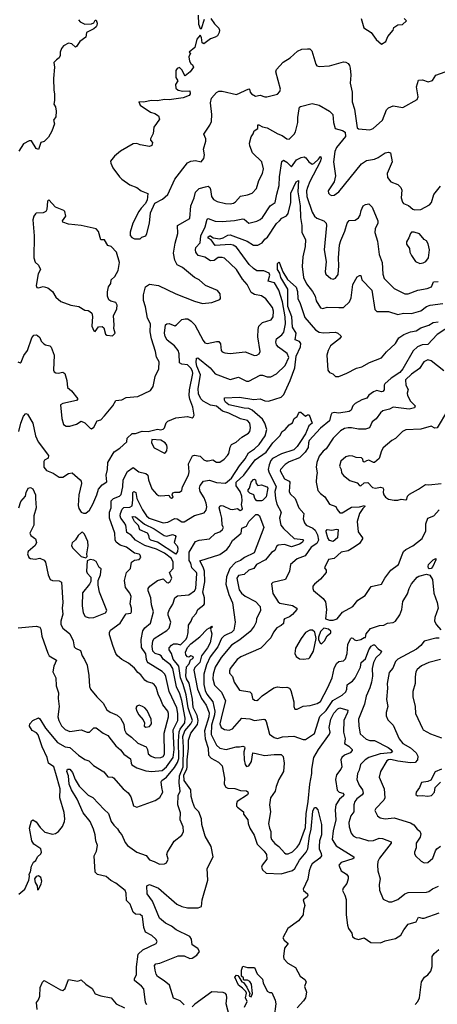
# Model space of a CAD drawing. Extents: x 1552294 to 1694791, y 811929 to 917222.
# Tile 141 of 256: x 1627452 to 1631068, y 829340 to 837855. Entities that reach past the tile are written whole.
import ezdxf

# ---------------------------------------------------------------- set-up
doc = ezdxf.new("R2010")
doc.units = 0

msp = doc.modelspace()

# ---------------------------------------------------------------- linework, layer by layer
at = {"layer": '0CON10XD'}
for points in [[(1627962, 837855), (1627976, 837835), (1628015, 837816.7), (1628075, 837820), (1628095, 837827.5), (1628105, 837850), (1628115, 837850), (1628123.3, 837825), (1628121.2, 837805), (1628115, 837792.5), (1628092.5, 837775), (1628030, 837745), (1628026, 837705), (1627972.5, 837665), (1627945, 837624), (1627935, 837618.8), (1627903.3, 837645), (1627875, 837652), (1627831.7, 837628.3), (1627813, 837607), (1627802.5, 837575), (1627802.5, 837545), (1627792.5, 837525), (1627772, 837508), (1627746.7, 837485), (1627753.8, 837445), (1627743.3, 837345), (1627746.7, 837245), (1627753.3, 837215), (1627753.3, 837155), (1627746.7, 837125), (1627761.7, 837101.7), (1627768.8, 837065), (1627763.8, 837015), (1627744, 836985), (1627753.8, 836955), (1627729.5, 836890.5), (1627700.7, 836839.3), (1627665, 836802.5), (1627635, 836792.5), (1627615, 836732.5), (1627595, 836742.5), (1627555, 836807.5), (1627535, 836807.5), (1627485, 836780), (1627445, 836717.5)], [(1629106.3, 837866.3), (1629138.3, 837818.3), (1629175, 837782.5), (1629181.2, 837765), (1629179.2, 837745), (1629165, 837716.7), (1629145, 837703.3), (1629105, 837690), (1629045, 837646.7), (1629032.5, 837655), (1629025, 837700), (1629015, 837720), (1628985, 837687.5), (1628968, 837615), (1628920, 837575), (1628930, 837565), (1628917, 837533), (1628922, 837495), (1628932.5, 837475), (1628947.5, 837465), (1628956.2, 837445), (1628927.5, 837405), (1628885, 837370), (1628875, 837380), (1628858.8, 837418.8), (1628835, 837442.5), (1628815, 837432), (1628804.1, 837415.9), (1628803.5, 837355), (1628822, 837325), (1628802.2, 837295), (1628805, 837263.8), (1628825, 837244.2), (1628865, 837237.1), (1628925, 837240), (1628928, 837215), (1628919.7, 837200.3), (1628868.6, 837178.6), (1628745, 837161.6), (1628705, 837163.4), (1628645, 837153.1), (1628592.8, 837157.2), (1628525, 837140.6), (1628483.3, 837145), (1628495, 837116.7), (1628585, 837055.6), (1628622.7, 837042.7), (1628655, 837022.5), (1628663.3, 836995), (1628635, 836956.7), (1628614.5, 836925.5), (1628608.3, 836871.7), (1628584, 836825), (1628583.8, 836813.8), (1628603, 836793), (1628595, 836767.5), (1628575, 836757.5), (1628495, 836771.9), (1628465, 836785.6), (1628435, 836782.2), (1628325, 836718), (1628273.8, 836675), (1628239.3, 836630.7), (1628240, 836615), (1628258.1, 836575), (1628314.7, 836494.7), (1628335, 836475.7), (1628405, 836428.1), (1628465, 836403.3), (1628503.8, 836373.8), (1628561.7, 836351.7), (1628556.7, 836295), (1628538.3, 836261.7), (1628502.5, 836225), (1628483.3, 836195), (1628431.2, 836095), (1628407, 836017), (1628408.3, 835988.3), (1628421.7, 835971.7), (1628445, 835960), (1628495, 835960)], [(1628996.2, 837895), (1629001.4, 837815), (1629015, 837780), (1629025, 837780), (1629051.2, 837858.8)], [(1630408.8, 837865), (1630432.5, 837785), (1630493.9, 837743.9), (1630537.5, 837685), (1630585, 837643.3)], [(1630585, 837643.3), (1630622.5, 837665), (1630639.3, 837710.7), (1630685, 837763.3), (1630692, 837788), (1630725, 837810), (1630765.9, 837814.1), (1630800, 837845), (1630780, 837865)], [(1628495, 835960), (1628510, 835975), (1628543, 835987), (1628553.3, 836005), (1628575.8, 836095), (1628583.3, 836185), (1628620.7, 836269.3), (1628688, 836302), (1628735, 836344.2), (1628795, 836475.8), (1628903.5, 836616.5), (1628935, 836631.4), (1628975, 836638.6), (1629023.3, 836626.7), (1629046.1, 836653.9), (1629052, 836685), (1629042.9, 836735), (1629063.8, 836805), (1629063.3, 836825), (1629047.5, 836865), (1629098.4, 836941.6), (1629112.9, 836975), (1629116.7, 837035), (1629104.3, 837135), (1629114, 837175), (1629155, 837226.2), (1629175, 837238.1), (1629205, 837238.1), (1629327.7, 837207.7), (1629435, 837257.1), (1629442.5, 837255), (1629447.9, 837227.9), (1629457.5, 837215), (1629494.7, 837194.7), (1629535, 837202.5), (1629575, 837188), (1629592.3, 837187.7), (1629685, 837211.2), (1629705, 837233.3), (1629710, 837255), (1629670, 837405), (1629674.3, 837425), (1629732, 837488), (1629795, 837524.3), (1629858.4, 837581.6), (1629895, 837600), (1629945, 837603.3), (1629965, 837602.5), (1629982.5, 837585), (1630015, 837471.2), (1630025, 837454.7), (1630045, 837450.5), (1630135, 837456.8), (1630255, 837490), (1630275, 837487.7), (1630295.2, 837475.2), (1630307.8, 837457.8), (1630313.9, 837435), (1630318.3, 837375), (1630314, 837305), (1630329.5, 837229.5), (1630331.1, 837145), (1630349.8, 837079.8), (1630375, 836920), (1630385, 836911.4), (1630483.3, 836903.3), (1630512, 836915), (1630591.9, 836985), (1630627.5, 837075), (1630645, 837093.8), (1630685, 837108.8), (1630770, 837095), (1630894.2, 837165), (1630901.7, 837188.3), (1630886.7, 837275), (1630905, 837332.5), (1630940, 837335), (1630987.7, 837317.7), (1631025, 837327.8), (1631055, 837374.3), (1631135.7, 837404.3)], [(1627435, 834896.7), (1627455, 834886.7), (1627465, 834893.3), (1627488, 834952), (1627518.9, 834995), (1627556.2, 835105), (1627575, 835126.7), (1627595, 835128.8), (1627605, 835123.8), (1627625, 835106.2), (1627639.2, 835075), (1627661.7, 835051.7), (1627675, 835042.5), (1627713.9, 835033.9), (1627723.9, 835023.9), (1627749.5, 834955), (1627744.4, 834825), (1627749.5, 834809.5), (1627765, 834800), (1627785, 834798), (1627825, 834806.7), (1627842.5, 834795), (1627860, 834735), (1627866.2, 834675), (1627900.8, 834645), (1627955.8, 834575), (1627945, 834562.5), (1627825, 834535.6), (1627806.7, 834525), (1627816.7, 834405), (1627832.5, 834355), (1627855, 834340), (1627885, 834341.2), (1627943.6, 834356.4), (1627985, 834382.5), (1628015, 834370), (1628062.3, 834322.3), (1628075, 834316.7), (1628095, 834330), (1628124.1, 834385.9), (1628155.8, 834394.2), (1628185, 834428), (1628258.1, 834515), (1628285, 834560.8), (1628335, 834567.5), (1628372.7, 834587.3), (1628475, 834597.5), (1628585, 834648), (1628608.3, 834681.7), (1628625, 834770), (1628656.2, 834835), (1628658.6, 834895), (1628635, 834937.5), (1628628.1, 834985), (1628592.3, 835095), (1628582, 835155), (1628584.6, 835225), (1628559.6, 835275), (1628541.1, 835371.1), (1628523.6, 835426.4), (1628522.5, 835475), (1628542, 835545), (1628575, 835569.1), (1628655, 835555.2), (1628805, 835483.3), (1628965, 835419.5), (1629035, 835401.9), (1629115, 835410), (1629185, 835434), (1629190, 835445), (1629188, 835485), (1629164.4, 835514.4), (1629060, 835555), (1629006.7, 835605), (1628965, 835626.2), (1628860.9, 835710.9), (1628814.5, 835734.5), (1628794.4, 835774.4), (1628784.4, 835835), (1628797.2, 835922.8), (1628821.9, 836005), (1628817.5, 836075), (1628924.2, 836135), (1628932.4, 836245), (1628963.9, 836315), (1628975, 836364), (1629006.2, 836395), (1629061.7, 836408.3), (1629085, 836414.2), (1629096.9, 836405), (1629105, 836387.5), (1629112.1, 836325), (1629129.8, 836299.8), (1629162.1, 836282.1), (1629234.7, 836264.7), (1629275, 836261.8), (1629302.8, 836267.2), (1629320.7, 836279.3), (1629365, 836330), (1629425, 836339.5), (1629465, 836355.8), (1629503.1, 836395), (1629523.1, 836465), (1629554.3, 836525), (1629562.5, 836565), (1629547.5, 836625), (1629466.9, 836705), (1629444.7, 836764.7), (1629442.7, 836787.3), (1629455, 836842.5), (1629472.7, 836867.3), (1629481.2, 836895), (1629512.5, 836915), (1629513.3, 836945), (1629523.3, 836946.7), (1629555, 836928), (1629595, 836920), (1629686.6, 836866.6), (1629725, 836852.5), (1629765, 836825.7), (1629785, 836822), (1629828.8, 836865), (1629840, 836885), (1629859.3, 836965), (1629861, 837009), (1629870.3, 837085), (1629875, 837099.2), (1629884.5, 837105.5), (1629985, 837130), (1630045, 837115.4), (1630135, 837062.5), (1630164, 837035), (1630170, 836965), (1630182.5, 836915), (1630247.9, 836897.9), (1630271.1, 836881.1), (1630272.2, 836845), (1630195, 836749.4), (1630179.2, 836715), (1630169.1, 836625), (1630186.9, 836505), (1630173.3, 836453.3), (1630122, 836375), (1630126, 836355), (1630139.5, 836339.5), (1630155, 836334), (1630175, 836337.5), (1630215.8, 836365), (1630412.3, 836607.7), (1630455, 836636), (1630525, 836650), (1630555, 836662), (1630615, 836702.5), (1630645, 836710), (1630661.2, 836705), (1630677.5, 836625), (1630634.7, 836525.3), (1630635, 836490), (1630665, 836454.2), (1630725, 836428.8), (1630751.2, 836405), (1630761.7, 836381.7), (1630756, 836315), (1630765, 836277.5), (1630774.4, 836264.4), (1630817.1, 836247.1), (1630855, 836216.7), (1630871.7, 836211.7), (1630925.8, 836214.2), (1630998.8, 836255), (1631016, 836275), (1631037.9, 836342.1), (1631094.1, 836415.9)], [(1627445, 834293.8), (1627462.8, 834367.2), (1627485.6, 834425), (1627505, 834450), (1627518.8, 834445), (1627565.6, 834365), (1627589.3, 834255), (1627611.2, 834205), (1627701.8, 834085), (1627697.1, 834062.9), (1627666.7, 834045), (1627662, 834035), (1627662, 833985), (1627685, 833956), (1627742.7, 833932.7), (1627795, 833897.5), (1627825, 833897.5), (1627875, 833932), (1627905, 833936.2), (1627976, 833875), (1627984, 833865), (1627985.8, 833845), (1627963.1, 833745), (1627957.5, 833655), (1627965, 833627.5), (1627985, 833596.7), (1628005, 833587.5), (1628025, 833587.5), (1628055, 833613.3), (1628084, 833665), (1628120, 833745), (1628134.2, 833795), (1628165, 833831.2), (1628205, 833857.5), (1628199.4, 833915), (1628211.1, 833965), (1628213.8, 834025), (1628270.9, 834119.1), (1628319.9, 834150.1), (1628378.8, 834205), (1628383.8, 834235), (1628424.4, 834275.6), (1628455, 834275.6), (1628512.7, 834297.3), (1628565, 834292.9), (1628644, 834314), (1628675, 834306.9), (1628695, 834313.1), (1628705.7, 834325), (1628720.3, 834369.7), (1628735, 834382), (1628805, 834413.1), (1628905, 834422.2), (1628945, 834413.3), (1628955, 834417.5), (1628962, 834435), (1628949.6, 834505), (1628924.1, 834574.1), (1628919.6, 834605), (1628921.7, 834655), (1628949.8, 834795), (1628948.9, 834815), (1628935, 834842.7), (1628905, 834870), (1628855, 834876.7), (1628835, 834886.2), (1628831.3, 834965), (1628823.3, 834993.3), (1628791.8, 835035), (1628729.5, 835085), (1628712.2, 835115), (1628706.2, 835145), (1628714.8, 835215), (1628725, 835226.2), (1628745, 835228.5), (1628795, 835208.5), (1628810, 835215), (1628855, 835262.5), (1628885, 835269.5), (1628907.5, 835267.5), (1628937.8, 835247.8), (1628967.1, 835215), (1629039.5, 835079.5), (1629055, 835060), (1629074.4, 835054.4), (1629155, 835073.5), (1629175, 835071.4), (1629191.7, 835051.7), (1629196.2, 834995), (1629205, 834984), (1629227.5, 834975), (1629275, 834969.5), (1629405, 834982.2), (1629485, 834951.4), (1629505, 834954.3), (1629523.8, 834965), (1629532.5, 834985), (1629513.9, 835113.9), (1629515.3, 835174.7), (1629523.6, 835205), (1629552.9, 835237.1), (1629630.2, 835259.8), (1629645.4, 835284.6), (1629648.2, 835335), (1629642.1, 835365), (1629582, 835442), (1629545, 835467.5), (1629485, 835477.9), (1629454.6, 835494.6), (1629421.4, 835565), (1629380.7, 835610.7), (1629329.1, 835695), (1629225, 835791.4), (1629205, 835799.5), (1629171.7, 835798.3), (1629135, 835772.1), (1629105, 835768.9), (1629055, 835801.6), (1628997.1, 835817.1), (1628978.2, 835845), (1628973.3, 835865), (1628977.1, 835885), (1629015.2, 835924.7), (1629019.8, 835985), (1629058.4, 836065), (1629075, 836128.8), (1629085, 836135.6), (1629145, 836112.5), (1629205, 836108.8), (1629311.8, 836118.2), (1629382.7, 836132.7), (1629395, 836129.4), (1629435, 836094.3), (1629505, 836112.5), (1629535, 836127.3), (1629552.9, 836145), (1629619.4, 836245), (1629664.5, 836275.5), (1629676.8, 836345), (1629699.6, 836420.4), (1629700.3, 836495), (1629722.3, 836627.7), (1629735, 836640), (1629765, 836622.3), (1629805, 836581.4), (1629848, 836642), (1629887.5, 836662.5), (1629915, 836667.7), (1629930.3, 836660.3), (1629955, 836626.5), (1629985, 836605.3), (1629998.8, 836611.2), (1630040.3, 836649.7), (1630055, 836672.5), (1630058.3, 836668.3), (1630061.2, 836655), (1630053.1, 836625), (1629962.8, 836455), (1629942.8, 836405), (1629934.2, 836375), (1629937.7, 836325), (1629985, 836191.4), (1630004.7, 836154.7), (1630025, 836138.5), (1630086, 836116), (1630104.6, 836094.6), (1630107.3, 836075), (1630088.9, 835865), (1630104.3, 835764.3), (1630097.5, 835675), (1630102.5, 835655), (1630145, 835616), (1630165, 835612.5), (1630185, 835619.2), (1630208.9, 835651.1), (1630215.6, 835725.6), (1630211.5, 835795), (1630222, 835908), (1630231.1, 835945), (1630267.1, 836025), (1630285.7, 836094.3), (1630305, 836118.8), (1630355, 836122.5), (1630385, 836142), (1630398.6, 836165), (1630407.5, 836205), (1630426, 836245), (1630445, 836258.1), (1630475, 836261.2), (1630502.5, 836235), (1630552.5, 836115), (1630552.2, 836095), (1630530.9, 836045), (1630526.9, 836015), (1630549.8, 835939.8), (1630564.6, 835825), (1630589.2, 835755), (1630595.8, 835655), (1630606.8, 835616.8), (1630695, 835530.8), (1630785.5, 835484.5), (1630816.6, 835483.4), (1630900, 835515), (1630979.6, 835530.4)], [(1627444, 833635), (1627461.9, 833688.1), (1627502.5, 833735), (1627507.5, 833765), (1627525, 833802.5), (1627545, 833810), (1627565, 833797.5), (1627590, 833745), (1627589.2, 833715), (1627595.8, 833635), (1627574.6, 833565), (1627573.2, 833485), (1627540.9, 833415), (1627547.5, 833395), (1627588.8, 833365), (1627596.9, 833335), (1627585, 833307.5), (1627526.7, 833255), (1627520, 833235), (1627530, 833205), (1627544.2, 833194.2), (1627585, 833190.6), (1627625, 833198.5), (1627665, 833180), (1627675.4, 833165), (1627697.2, 833055), (1627714.7, 833014.7), (1627735, 833006.2), (1627795, 833001.1), (1627815, 832990), (1627826.4, 832816.3), (1627820.4, 832765), (1627825.2, 832715.2), (1627808.5, 832655), (1627809.5, 832625), (1627825, 832592.9), (1627885.6, 832545), (1627916.2, 832485), (1627925, 832432.9), (1627935, 832420.5), (1627978.9, 832398.9), (1627992.5, 832352.5), (1628012.7, 832322.7), (1628035, 832272.5), (1628051.2, 832185), (1628057.6, 832087.6), (1628066.2, 832066.2), (1628119.3, 831999.3), (1628174.6, 831945), (1628207.7, 831887.7), (1628235, 831865.4), (1628295, 831840.9), (1628323.6, 831815), (1628352.3, 831762.2), (1628360.3, 831715), (1628373.3, 831685), (1628421, 831651), (1628475, 831598.5), (1628545.7, 831565.7), (1628557.1, 831545), (1628564.6, 831505), (1628589.2, 831485), (1628625, 831472.5), (1628675, 831475.6), (1628695, 831483.5), (1628705, 831502.5), (1628704.2, 831685), (1628738.9, 831825), (1628741.2, 831855), (1628735, 831876.7), (1628691, 831931), (1628673.9, 831973.9), (1628652, 832022), (1628633.8, 832083.8), (1628616.3, 832106.3), (1628598.2, 832118.2), (1628555, 832128.8), (1628535, 832142.9), (1628500.4, 832190.4), (1628475, 832208.5), (1628445, 832247.5), (1628395, 832289.7), (1628335, 832322.8), (1628300, 832355), (1628285.5, 832375), (1628261.2, 832435), (1628228.1, 832535), (1628228.9, 832555), (1628238.9, 832575), (1628321.9, 832635), (1628365, 832706.7), (1628375, 832716.2), (1628415, 832724), (1628421.2, 832735), (1628420, 832765), (1628407.5, 832805), (1628416.6, 832866.6), (1628405.5, 832895), (1628367.8, 832945), (1628358.6, 833005), (1628375.6, 833075), (1628411.7, 833108.3), (1628420, 833165), (1628445, 833182.2), (1628485, 833187.9), (1628500, 833205), (1628495, 833224.3), (1628485, 833234.5), (1628445, 833242.1), (1628377.5, 833295), (1628322, 833312), (1628286.9, 833336.9), (1628277.6, 833357.6), (1628274.6, 833415), (1628228.4, 833545), (1628228.9, 833595), (1628245.3, 833635), (1628244, 833695), (1628265, 833713.2), (1628315.2, 833734.8), (1628329.6, 833750.4), (1628345.8, 833815), (1628348.9, 833875), (1628385, 833948.8), (1628435, 833981.2), (1628484.5, 833944.5), (1628545, 833931.6), (1628560.4, 833915), (1628565.8, 833875.8), (1628595, 833798), (1628635, 833752.5), (1628655, 833739.6), (1628675, 833737.5), (1628743.3, 833743.3), (1628755, 833722.5), (1628765, 833717.5), (1628780, 833725), (1628772.5, 833745), (1628776.7, 833763.3), (1628795, 833770), (1628835, 833768), (1628855, 833783.3), (1628862.5, 833815), (1628914.4, 833915), (1628919.1, 833945), (1628913.8, 834015), (1628947.6, 834082.4), (1628965, 834088), (1629015, 834079.1), (1629045, 834049.2), (1629065, 834039.7), (1629085, 834038.9), (1629125, 834050), (1629155, 834029.6), (1629185, 834030), (1629221.4, 834055), (1629250.6, 834085), (1629262.5, 834105), (1629273, 834157), (1629285, 834180.8), (1629325, 834202.2), (1629375, 834243.5), (1629432, 834278), (1629444.5, 834295), (1629450, 834325), (1629443.3, 834365), (1629425, 834389.4), (1629365, 834403.8), (1629261.7, 834451.7), (1629209, 834469), (1629155, 834513.3), (1629105, 834521.9), (1629041.8, 834555), (1629019.6, 834575), (1629000.6, 834620.6), (1628995.7, 834665), (1629016.7, 834785), (1628985, 834858), (1628979.9, 834889.9), (1628983, 834927), (1628995, 834931.2), (1629101.1, 834845), (1629145, 834792.1), (1629275, 834743.3), (1629345, 834763.6), (1629415, 834730), (1629435, 834730), (1629535, 834780), (1629555, 834781.8), (1629595, 834767.5), (1629625, 834765.6), (1629675, 834793.3), (1629751.5, 834865), (1629781.8, 834935), (1629768.9, 834968.9), (1629692.2, 835022.2), (1629674.3, 835044.3), (1629668.5, 835065), (1629674.7, 835095.3), (1629720.1, 835129.9), (1629737.9, 835152.1), (1629754.1, 835225), (1629750.8, 835285), (1629726.2, 835416.2), (1629695, 835515.5), (1629658.8, 835578.8), (1629602.5, 835595), (1629616.9, 835645), (1629611.7, 835661.7), (1629565, 835681.8), (1629505, 835684.5), (1629475, 835703.3), (1629438.3, 835738.3), (1629328.9, 835888.9), (1629301.5, 835905), (1629275, 835910), (1629145, 835902.4), (1629110.3, 835950.3), (1629082.5, 835965), (1629085, 835977.5), (1629096.9, 835986.9), (1629105, 835986.5), (1629127.4, 835967.4), (1629185, 835960), (1629215, 835968.9), (1629255, 835991.7), (1629275, 835993.8), (1629421, 835941), (1629475, 835905.3), (1629515, 835904.7), (1629551.5, 835925), (1629574.3, 835955.7), (1629596.7, 835973.3), (1629675, 836092), (1629702, 836115), (1629722.8, 836137.2), (1629760.9, 836159.1), (1629775, 836179.2), (1629798.6, 836275), (1629798.8, 836355), (1629845, 836452.2), (1629865, 836463.8), (1629860.2, 836365), (1629879.5, 836245), (1629882.4, 836145), (1629894.5, 836075), (1629893.2, 836015), (1629927.3, 835955), (1629923.3, 835895), (1629903.3, 835805), (1629898, 835722), (1629908.7, 835625), (1629935, 835570.6), (1629987.3, 835505), (1630008.8, 835465), (1630017.3, 835425), (1630055, 835363.3), (1630075, 835356.9), (1630115, 835369.6), (1630215, 835366.7), (1630255, 835367.5), (1630307.8, 835415), (1630320.3, 835449.7), (1630335.5, 835565), (1630375, 835632), (1630395, 835644.2), (1630405, 835643.3), (1630415.5, 835605), (1630501.5, 835515), (1630528, 835348), (1630542.5, 835332.5), (1630645, 835331.9), (1630725, 835306.9), (1630775, 835316.1), (1630845, 835314.6), (1630925, 835337.3), (1630974.4, 835375), (1631006.4, 835386.4), (1631115, 835399.5)], [(1628255, 835122.5), (1628277.5, 835145), (1628267.5, 835185), (1628271.2, 835215), (1628263.8, 835295), (1628293.1, 835355), (1628295.4, 835385), (1628285, 835408.6), (1628240, 835420), (1628225, 835433.3), (1628213.4, 835463.4), (1628210.9, 835500.9), (1628220.6, 835545), (1628241.1, 835575), (1628243.7, 835606.3), (1628275, 835635.6), (1628305.6, 835685), (1628316, 835755), (1628290, 835845), (1628245, 835892.5), (1628215, 835903.3), (1628185, 835950), (1628155, 835952.5), (1628133, 836023), (1628115, 836046.7), (1627985, 836074), (1627875, 836086), (1627825, 836103.3), (1627823.8, 836115), (1627851.2, 836155), (1627843.8, 836195), (1627833.3, 836205), (1627763.1, 836233.1), (1627705, 836296), (1627693, 836287), (1627686.9, 836215), (1627677.3, 836195), (1627655, 836184.3), (1627595, 836180.6), (1627587.5, 836175), (1627575, 836156.5), (1627566.9, 836125), (1627578.4, 835985), (1627573.8, 835795), (1627585, 835757.5), (1627615, 835732.5), (1627630.8, 835695), (1627611.4, 835658.6), (1627595.6, 835555.6), (1627600.3, 835540.3), (1627615, 835536), (1627655, 835548), (1627695, 835536.2), (1627735, 835503.3), (1627766.1, 835456.1), (1627808, 835418), (1627895, 835386), (1627965, 835376), (1628015, 835343.3), (1628045, 835340), (1628060.5, 835330.5), (1628075.9, 835315.9), (1628083, 835287), (1628076.7, 835205), (1628092.5, 835165), (1628105, 835157.5), (1628135, 835197.5), (1628165, 835202.5), (1628179.5, 835189.5), (1628196.1, 835136.1), (1628205, 835126.7), (1628255, 835122.5)], [(1630915, 835746.2), (1630945, 835752), (1630968.8, 835765), (1630990, 835795), (1631000, 835865), (1630987.7, 835917.7), (1630975, 835942.5), (1630952.5, 835955), (1630913.6, 836003.6), (1630868.3, 836018.3), (1630845, 836016.7), (1630834.1, 836005.9), (1630821.7, 835968.3), (1630801.2, 835935), (1630802, 835915), (1630827.3, 835877.3), (1630830, 835845), (1630843.8, 835815), (1630880, 835765), (1630915, 835746.2)], [(1628551, 832321), (1628545, 832371.9), (1628506.4, 832425), (1628502.7, 832495), (1628518.5, 832571.5), (1628534.8, 832595.2), (1628583.3, 832636.7), (1628610, 832735), (1628593.6, 832793.6), (1628586.6, 832856.6), (1628564.3, 832915), (1628564.3, 832935.7), (1628578.8, 832955), (1628645, 833006.4), (1628695, 833020.8), (1628725, 832987.3), (1628736, 832985), (1628755, 832996.2), (1628768.5, 833025), (1628748.8, 833075), (1628780, 833110), (1628780.6, 833165), (1628767.1, 833195), (1628705, 833241.3), (1628635, 833275.5), (1628535, 833309.2), (1628455.4, 833355), (1628418, 833398), (1628380.7, 833420.7), (1628369.5, 833485), (1628357.4, 833507.4), (1628329, 833545), (1628322.6, 833565), (1628324.3, 833585), (1628338.6, 833621.4), (1628353.8, 833636.2), (1628405, 833639), (1628425, 833650), (1628432.6, 833702.6), (1628430.6, 833765), (1628441.2, 833775), (1628457.7, 833767.7), (1628466, 833715), (1628515, 833616.2), (1628550, 833565), (1628572.9, 833545), (1628695, 833504.3), (1628735, 833510.2), (1628795, 833542.9), (1628815, 833538.6), (1628855, 833513.6), (1628875, 833511.6), (1628965, 833567.5), (1629049, 833591), (1629066.7, 833613.3), (1629072.6, 833642.6), (1629065.3, 833675), (1629049, 833719), (1629015.4, 833775), (1629009.2, 833805), (1629015, 833827.1), (1629044.7, 833865.3), (1629095, 833872.1), (1629155, 833851.5), (1629235, 833846.5), (1629285, 833889.4), (1629355, 833996.1), (1629403.1, 834056.9), (1629431.5, 834108.5), (1629485, 834142.8), (1629525, 834182.1), (1629576.3, 834255), (1629592.3, 834312.3), (1629574.6, 834365.4), (1629555, 834400.3), (1629465, 834479), (1629435, 834492.5), (1629395.8, 834495.8), (1629262.2, 834525), (1629235, 834548.1), (1629224.5, 834565.5), (1629224.4, 834585), (1629355, 834592), (1629478.4, 834571.6), (1629535, 834576.4), (1629575, 834560.4), (1629605, 834557.3), (1629715, 834591.1), (1629740, 834615), (1629751.7, 834638.3), (1629795, 834734.3), (1629833.8, 834845), (1629845.8, 834945), (1629883.8, 835025), (1629887.4, 835055), (1629875, 835072), (1629836.3, 835086.3), (1629845.2, 835145), (1629814, 835195), (1629807.7, 835285), (1629774.2, 835375.8), (1629772.8, 835525), (1629712.3, 835625), (1629703.5, 835663.5), (1629684.8, 835695), (1629683.2, 835746.8), (1629695, 835756.9), (1629700.9, 835750.9), (1629730.8, 835675), (1629769.2, 835609.2), (1629845, 835540.6), (1629856.5, 835503.5), (1629860, 835445), (1629880.4, 835400.4), (1629920.4, 835280.4), (1630011.7, 835171.7), (1630045, 835153.4), (1630082.7, 835147.3), (1630185, 835151.5), (1630205, 835144.6), (1630231.5, 835121.5), (1630234.5, 835115), (1630220.4, 835095), (1630141.5, 835035), (1630121.5, 834995), (1630112.5, 834955), (1630119.1, 834825), (1630134.6, 834804.6), (1630163.2, 834793.2), (1630185, 834770), (1630215, 834770.8), (1630285, 834797.5), (1630367.2, 834842.8), (1630415, 834854.3), (1630479.5, 834890.5), (1630585, 834931.3), (1630628.1, 834981.9), (1630706.5, 835055), (1630735.2, 835105), (1630778.1, 835131.9), (1630835, 835157.1), (1630884.3, 835165.7), (1630925, 835190), (1630995, 835212.5), (1631031.4, 835235), (1631075, 835242.7)], [(1630979.6, 835530.4), (1631016.4, 835543.6), (1631035, 835587.2), (1631075, 835590.6)], [(1631200.1, 835219.9), (1631066.8, 835133.2), (1630985, 835047.3), (1630935, 835043), (1630895, 835026.7), (1630858.5, 834991.5), (1630769.5, 834835), (1630742.4, 834805), (1630667, 834755), (1630613.3, 834705), (1630606.4, 834693.6), (1630607.3, 834655), (1630595, 834638.5), (1630583.5, 834636.5), (1630545, 834647.8), (1630514.3, 834635.7), (1630475, 834607.1), (1630457, 834583), (1630413.3, 834566.7), (1630355.6, 834535), (1630337.3, 834515), (1630320.7, 834479.3), (1630303.6, 834466.4), (1630215, 834451.8), (1630175, 834459.1), (1630155, 834453.1), (1630145, 834436.2), (1630134.2, 834385.8), (1630056.4, 834323.6), (1629959.2, 834215), (1629950.9, 834195), (1629949.8, 834155), (1629924.8, 834115), (1629875, 834066.6), (1629785, 834032.8), (1629750.3, 834009.7), (1629710, 833965), (1629707.8, 833955), (1629745, 833885.5), (1629785, 833865.4), (1629791.8, 833855), (1629786.3, 833776.3), (1629792.7, 833755), (1629835.7, 833715.7), (1629869.3, 833635), (1629913.3, 833585), (1629907.6, 833537.6), (1629916.9, 833505), (1629930.8, 833485), (1629988.9, 833458.9), (1630010.1, 833440.1), (1630031.1, 833401.1), (1630038.2, 833355), (1630025, 833325.9), (1629975, 833292.2), (1629922.3, 833217.7), (1629855, 833192), (1629796.8, 833145), (1629787.3, 833085), (1629754.6, 833015.4), (1629645, 832988.2), (1629632.3, 832977.8), (1629643.9, 832893.9), (1629690.9, 832820.9), (1629705, 832810.6), (1629815, 832788.2), (1629850.6, 832765), (1629850, 832755), (1629815, 832710), (1629788.9, 832691.1), (1629745, 832674.2), (1629738.1, 832665), (1629736.9, 832633.1), (1629715.2, 832614.8), (1629678.5, 832595), (1629650.4, 832559.6), (1629625, 832510.8), (1629539.9, 832420.1), (1629365.8, 832345), (1629335, 832322.7), (1629275.5, 832245), (1629267.5, 832225), (1629269.4, 832205), (1629293.3, 832175), (1629309.6, 832125), (1629355, 832056), (1629445, 832044), (1629458.9, 832028.9), (1629467.8, 831985), (1629485, 831970.5), (1629505, 831968.2), (1629518.6, 831975), (1629551.3, 832008.7), (1629651.4, 832078.6), (1629685, 832085.6), (1629725, 832080), (1629765, 832082.5), (1629788, 832075), (1629799.4, 832055), (1629825.7, 831955), (1629826, 831915), (1629835, 831893.3), (1629855, 831893.8), (1629905, 831918.1), (1629965.6, 831925.6), (1630027.9, 831942.1), (1630055, 831957.7), (1630119, 832081), (1630155.9, 832164.1), (1630174.2, 832245), (1630195, 832287.5), (1630215, 832305.5), (1630255, 832311.4), (1630272.3, 832327.7), (1630286.6, 832375), (1630293.8, 832455), (1630318, 832505), (1630325, 832510.8), (1630335, 832507.5), (1630351.5, 832491.5), (1630367.2, 832487.2), (1630406.2, 832493.8), (1630435, 832512.5), (1630445, 832512.5), (1630450.8, 832545), (1630489.2, 832590.8), (1630565.6, 832615.6), (1630605, 832619.4), (1630635, 832637.7), (1630685, 832642.9), (1630705, 832653.1), (1630741.8, 832708.2), (1630759.7, 832755), (1630769.2, 832825), (1630809.9, 832890.1), (1630822.7, 832935), (1630845, 832975.7), (1630892.5, 833035), (1630906.6, 833043.4), (1630975, 833059.1), (1631001.6, 833051.6), (1631026.8, 833015), (1631037.5, 832895), (1631067.5, 832815), (1631075.7, 832765.7), (1631046.4, 832685), (1631044.5, 832655), (1631060.8, 832620.8), (1631098.3, 832578.3)], [(1631125, 834817.3), (1631015, 834904.5), (1630985, 834912.2), (1630951.2, 834895), (1630912.7, 834837.3), (1630845, 834789.1), (1630790.8, 834739.2), (1630794.2, 834694.2), (1630815.8, 834655.8), (1630806.8, 834625), (1630808.2, 834605), (1630836.6, 834556.6), (1630876.5, 834515), (1630870.7, 834499.3), (1630825, 834488.2), (1630686.2, 834503.8), (1630653.8, 834486.2), (1630595, 834472.9), (1630575, 834456.5), (1630536.9, 834403.1), (1630504, 834376), (1630479.4, 834325), (1630445, 834314.7), (1630385.2, 834314.7)], [(1627445, 830292.5), (1627496.2, 830335), (1627531.2, 830415), (1627537.5, 830445), (1627533.3, 830465), (1627546.2, 830485), (1627554.2, 830535.8), (1627571.7, 830568.3), (1627592.5, 830585), (1627607.5, 830615), (1627635, 830642.5), (1627640, 830655), (1627635, 830686), (1627575.4, 830725.4), (1627558.1, 830755), (1627536.7, 830865), (1627553.9, 830926.1), (1627565, 830936.7), (1627595, 830918), (1627629.3, 830869.3), (1627669.7, 830829.7), (1627735, 830811.8), (1627762, 830818), (1627789.2, 830835), (1627822, 830878), (1627839.3, 830920.7), (1627843.6, 830945), (1627837.9, 830997.9), (1627800, 831125), (1627801.2, 831205), (1627764.7, 831335.3), (1627747.5, 831395), (1627700.6, 831425), (1627690.5, 831475), (1627646.1, 831566.1), (1627611.4, 831671.4), (1627598.9, 831688.9), (1627558.8, 831708.8), (1627536.7, 831745), (1627540.6, 831765), (1627564.7, 831795.3), (1627615, 831816.7), (1627625, 831810), (1627675, 831729.2), (1627778.9, 831605), (1627845, 831567.1), (1627885, 831560.9), (1627960.8, 831495), (1628015, 831457.9), (1628051.2, 831445), (1628090, 831405), (1628180.9, 831350.9), (1628215, 831307.1), (1628255, 831305.8), (1628265, 831300), (1628348, 831205), (1628390.6, 831170.6), (1628414.2, 831135), (1628426.7, 831096.7), (1628435.9, 831055.9), (1628465, 831046.2), (1628626.2, 831103.8), (1628665, 831129.4), (1628692.5, 831175), (1628682.1, 831215), (1628678.2, 831265), (1628682.5, 831275), (1628724.1, 831305.9), (1628791.8, 831388.2), (1628818.6, 831431.4), (1628829.2, 831465), (1628825.5, 831615), (1628833.4, 831696.6), (1628840.9, 831719.1), (1628881.7, 831775), (1628884.8, 831815.2), (1628855, 831968.9), (1628839.7, 832025), (1628809.8, 832085), (1628776.8, 832245), (1628757.2, 832275), (1628694, 832325), (1628675.5, 832355), (1628661.4, 832361.4), (1628624.5, 832375), (1628604.7, 832395), (1628598.8, 832435), (1628603.8, 832485), (1628615.6, 832505), (1628725, 832572.5), (1628745.8, 832594.2), (1628760.4, 832645), (1628736.7, 832705), (1628736.9, 832725), (1628748, 832755), (1628778.9, 832801.1), (1628794.4, 832855), (1628818.2, 832871.8), (1628915, 832881.6), (1628964.8, 832915.2), (1628977.8, 832935), (1628986.1, 833065), (1628983.5, 833075), (1628943.7, 833113.7), (1628932.4, 833155), (1628918.8, 833178.8), (1628918.3, 833251.7), (1628975, 833341.2), (1629005, 833355.4), (1629095, 833366.9), (1629145, 833412.5), (1629185, 833426.2), (1629206.7, 833445), (1629216.7, 833465), (1629204.3, 833484.3), (1629202.2, 833545), (1629189.1, 833589.1), (1629180.3, 833635), (1629185, 833648.6), (1629195, 833654.5), (1629215, 833650.9), (1629275, 833621.3), (1629295, 833619.3), (1629338.7, 833628.7), (1629362.1, 833612.1), (1629376.5, 833615), (1629381.1, 833625), (1629371.3, 833661.3), (1629379.1, 833695), (1629374.8, 833735), (1629361.6, 833775), (1629325.1, 833825), (1629325.2, 833855), (1629393.3, 833915), (1629490.3, 834049.7), (1629584.6, 834115), (1629645, 834196.9), (1629703.5, 834255), (1629725, 834294), (1629750, 834310), (1629785, 834352.5), (1629815, 834367.5), (1629827.5, 834405), (1629855, 834422.5), (1629865, 834450), (1629875, 834460), (1629885, 834460), (1629925, 834427.5), (1629945, 834439.2), (1629957.3, 834437.3), (1629983.3, 834365), (1629956.6, 834343.4), (1629927.7, 834275), (1629882.6, 834207.4), (1629854.3, 834165), (1629824.3, 834135), (1629717.9, 834102.1), (1629640.6, 834059.4), (1629626.7, 834043.3), (1629610.9, 834005), (1629604.1, 833965), (1629607.8, 833945), (1629671.5, 833815), (1629660.4, 833775), (1629665.9, 833715), (1629679.1, 833665), (1629716.5, 833595), (1629700, 833545), (1629711.8, 833485), (1629735, 833455.4), (1629829.1, 833369.1), (1629905, 833360.6), (1629910, 833355), (1629897.1, 833335), (1629875, 833318.3), (1629805, 833297.5), (1629745, 833317.9), (1629690.2, 833309.8), (1629675, 833298), (1629660, 833265), (1629632.4, 833247.6), (1629581.4, 833185), (1629503.3, 833143.3), (1629480.3, 833109.7), (1629435, 833093.6), (1629395, 833056.8), (1629345, 833049.4), (1629332.1, 833025), (1629351.8, 832925), (1629371.8, 832895), (1629405, 832870), (1629494.4, 832825), (1629535, 832780), (1629535.9, 832745), (1629501.2, 832675), (1629498, 832645), (1629480.7, 832609.3), (1629446.2, 832563.8), (1629357.4, 832492.6), (1629285.4, 832445), (1629195, 832338.8), (1629145.5, 832254.5), (1629127, 832195), (1629123.5, 832155), (1629138.8, 832098.8), (1629198.3, 832038.3), (1629234.7, 831965), (1629207.1, 831865), (1629183.5, 831765), (1629195, 831734.6), (1629225, 831718), (1629265, 831710.8), (1629295, 831722.1), (1629375, 831813.5), (1629445, 831809.1), (1629485, 831794.6), (1629565, 831805.6), (1629575, 831802.9), (1629586.9, 831786.9), (1629615, 831675.7), (1629655, 831646.4), (1629685, 831639.2), (1629727.5, 831652.5), (1629825, 831658.5), (1629905, 831630.6), (1629925, 831630.6), (1630005, 831681.9), (1630050.2, 831829.8), (1630105, 831882.5), (1630162.7, 831967.3), (1630245, 832014.5), (1630275, 832043.6), (1630285.3, 832065), (1630287.6, 832102.4), (1630301.4, 832115), (1630334.5, 832135.5), (1630356.4, 832163.6), (1630401.2, 832255), (1630409.1, 832295), (1630445, 832328.2), (1630474.2, 832405), (1630495, 832437), (1630515, 832449), (1630525, 832447.9), (1630555, 832413.8), (1630585, 832395.6), (1630576.5, 832373.5), (1630534.1, 832335.9), (1630515.2, 832295), (1630504.2, 832245), (1630507.2, 832177.2), (1630497, 832125), (1630483.9, 832076.1), (1630452.3, 832005), (1630436.5, 831935), (1630385.5, 831805), (1630387.1, 831745), (1630399.8, 831679.8), (1630452, 831632), (1630482.9, 831622.9), (1630525, 831622.7), (1630641.7, 831561.7), (1630665.2, 831545.2), (1630678.5, 831525), (1630664, 831515), (1630572.7, 831507.3), (1630475, 831474.3), (1630443.8, 831455), (1630403.9, 831415), (1630392, 831365), (1630377.5, 831335), (1630370.8, 831285), (1630390, 831235), (1630421.1, 831195), (1630425.3, 831165), (1630418, 831152), (1630371.8, 831118.2), (1630352.1, 831095), (1630343.8, 831065), (1630345.3, 831004.7), (1630319.7, 830970.3), (1630301.9, 830911.9), (1630303.1, 830875), (1630321.8, 830821.8), (1630337.8, 830797.8), (1630365, 830782.1), (1630395, 830779.6), (1630475, 830755.4), (1630515, 830756.2), (1630565, 830776.7), (1630594.4, 830775.6), (1630668.8, 830745), (1630668, 830735), (1630568.2, 830605), (1630553.3, 830575), (1630548.6, 830545), (1630552.5, 830495), (1630574.2, 830425), (1630562.7, 830377.3), (1630568.3, 830328.3), (1630599.7, 830249.7), (1630647.7, 830227.7), (1630675, 830226), (1630725, 830247.5), (1630785.5, 830294.5), (1630815, 830308.6), (1630975, 830309.4), (1630993.8, 830315), (1631025, 830339.4), (1631077.7, 830362.3)], [(1631155.6, 834474.4), (1631065, 834325.8), (1631045, 834324), (1631015, 834338.8), (1630925, 834313.2), (1630795, 834307.1), (1630765.7, 834294.3), (1630705, 834234.4), (1630672.5, 834215), (1630597.9, 834152.1), (1630583.1, 834126.9), (1630565, 834060.8), (1630525, 834027.1), (1630515, 834025.7), (1630475, 834044.6), (1630455, 834041.2), (1630435, 834028.1), (1630425, 834033.8), (1630421.5, 834055), (1630412.5, 834065), (1630365, 834067.7), (1630335, 834080), (1630305, 834083.1), (1630274.6, 834075.4), (1630233.3, 834036.7), (1630220, 833995), (1630236, 833965), (1630239.2, 833935), (1630255, 833914.2), (1630311.1, 833871.1), (1630375, 833848.8), (1630395, 833826.7), (1630405, 833823.3), (1630435, 833850.9), (1630465, 833853.1), (1630505, 833810.8), (1630532.5, 833805), (1630575, 833812.2), (1630597, 833807), (1630602.5, 833795), (1630598.1, 833765), (1630603.5, 833745), (1630619.4, 833725), (1630645, 833709.1), (1630695, 833701.4), (1630725, 833700.8), (1630755, 833708.8), (1630795, 833702.9), (1630805, 833710), (1630810.8, 833735), (1630827, 833753), (1630905, 833794.2), (1630965, 833836), (1630995, 833832.5), (1631101.2, 833845)], [(1630385.2, 834314.7), (1630325, 834325.4), (1630295, 834324.4), (1630265, 834318.6), (1630229.8, 834300.2), (1630164.5, 834235.5), (1630105, 834143.8), (1630079.2, 834125), (1630045, 834079.4), (1630023.8, 834025), (1630019.6, 833985), (1630028.5, 833935), (1630020.6, 833905), (1630019.3, 833855), (1630031.9, 833785), (1630055, 833758.6), (1630095, 833730), (1630135, 833666.5), (1630188, 833645), (1630199.4, 833619.4), (1630225, 833589.6), (1630245, 833589.3), (1630325, 833640.8), (1630395, 833641.1), (1630436.9, 833655), (1630440.4, 833645), (1630421.7, 833628.3), (1630394.6, 833585), (1630374.5, 833515), (1630383.4, 833425), (1630420, 833375), (1630420, 833365), (1630395, 833323.9), (1630348.9, 833295), (1630295, 833260.6), (1630235, 833249.4), (1630175, 833196.9), (1630125, 833185.6), (1630092, 833115), (1630103.9, 833093.9), (1630104, 833075), (1630055, 833015.7), (1630004, 832975), (1629991.2, 832955), (1629988.8, 832935), (1629995, 832920), (1630079.8, 832849.8), (1630100.2, 832820.2), (1630108.6, 832755), (1630100, 832675), (1630135, 832662.5), (1630166.4, 832663.6), (1630201.2, 832675), (1630248, 832732), (1630335, 832781.2), (1630380, 832835), (1630444.2, 832875), (1630495, 832952.9), (1630585, 832972.9), (1630613.6, 833026.4), (1630666, 833095), (1630730.8, 833145), (1630761.9, 833228.1), (1630776.2, 833255), (1630795, 833274), (1630855, 833304), (1630935, 833368), (1630968.9, 833435), (1630967.8, 833495), (1630985, 833544), (1631037.5, 833565), (1631083.8, 833615)], [(1628705, 834106.7), (1628715, 834112.5), (1628725, 834127.5), (1628730, 834155), (1628726, 834175), (1628710, 834195), (1628675, 834217.5), (1628595, 834224), (1628592.2, 834195), (1628615, 834152.5), (1628705, 834106.7)], [(1629545, 833693.3), (1629503.6, 833695), (1629486.7, 833715), (1629478, 833745), (1629445, 833760), (1629430.6, 833775), (1629429.3, 833790.7), (1629442.5, 833805), (1629455.6, 833855), (1629475, 833880), (1629485, 833882), (1629493.8, 833875), (1629498.8, 833845), (1629515, 833826.7), (1629545, 833832.5), (1629591.2, 833815), (1629601.5, 833805), (1629585, 833730), (1629555, 833696.7), (1629545, 833693.3)], [(1628552.4, 829335), (1628542.5, 829355), (1628526.1, 829475), (1628507.4, 829497.4), (1628445.8, 829545), (1628446, 829565), (1628464.5, 829595.5), (1628462.2, 829665), (1628476.8, 829773.2), (1628518.2, 829811.8), (1628633, 829867), (1628642, 829885), (1628629.2, 829905), (1628595.8, 829935), (1628542.3, 829965), (1628525.6, 830005), (1628515, 830100), (1628495, 830117.5), (1628455, 830120), (1628435, 830136), (1628407.5, 830207.5), (1628377, 830237), (1628372.8, 830302.8), (1628364.3, 830325), (1628285, 830386.9), (1628240.9, 830410.9), (1628201.4, 830445), (1628125, 830464.2), (1628105, 830482.5), (1628096.7, 830623.3), (1628116.2, 830665), (1628124.5, 830715), (1628110, 830755), (1628105.3, 830805), (1628090.7, 830855), (1628061.1, 830921.1), (1628002.2, 830995), (1627950.2, 831115), (1627900.9, 831195), (1627881.5, 831245), (1627873.5, 831315), (1627859.8, 831355), (1627864.9, 831375.1), (1627885, 831372.9), (1627907.8, 831345), (1627933.2, 831283.2), (1627967.3, 831227.3), (1628045, 831149.4), (1628085, 831128.1), (1628182.2, 831025), (1628221.6, 830991.6), (1628245, 830921.4), (1628268.3, 830888.3), (1628299, 830859), (1628315, 830828.2), (1628335.5, 830805), (1628365, 830740), (1628385, 830714.4), (1628466.6, 830656.6), (1628546.8, 830626.8), (1628575, 830590), (1628616.7, 830575), (1628661.7, 830551.7), (1628705, 830554.2), (1628723.3, 830565), (1628738.8, 830595), (1628726.7, 830635), (1628731.2, 830655), (1628789.7, 830750.3), (1628855, 830804.2), (1628871.4, 830835), (1628868.1, 830875), (1628841.1, 830935), (1628843.6, 830995), (1628822.3, 831065), (1628824.7, 831144.7), (1628840.7, 831185), (1628832.6, 831255), (1628836.5, 831315), (1628867.5, 831395), (1628870.1, 831565), (1628864.3, 831655), (1628881.6, 831705), (1628933, 831765), (1628947, 831795), (1628911.8, 831905), (1628893.5, 832016.6), (1628868.6, 832105), (1628843.3, 832165), (1628828.4, 832265), (1628781.4, 832325), (1628767.1, 832375), (1628745.8, 832405), (1628746.3, 832423.7), (1628765, 832447.5), (1628785, 832457.7), (1628815, 832458), (1628845, 832448.8), (1628889.6, 832495), (1628900.9, 832515), (1628910, 832555), (1628912.3, 832617.7), (1628937.5, 832655), (1628948.9, 832685), (1628979.7, 832720.3), (1628992.9, 832755), (1629045, 832793.5), (1629051.5, 832805), (1629052, 832855), (1629036.9, 832905), (1629054.2, 832995), (1629052.1, 833085), (1629041.3, 833121.3), (1629011.2, 833175), (1629185, 833229.6), (1629246.4, 833273.6), (1629265, 833298.8), (1629295, 833351.1), (1629368.4, 833415), (1629375, 833458), (1629415, 833476.5), (1629435.8, 833515), (1629495, 833576.9), (1629515, 833577.5), (1629527.1, 833565), (1629564.4, 833465), (1629481.8, 833245), (1629399.4, 833205), (1629362.3, 833177.7), (1629319.8, 833160.2), (1629272, 833108), (1629241.6, 833038.4), (1629237, 832975), (1629261.7, 832885), (1629293, 832813), (1629317.5, 832645), (1629305.9, 832575), (1629285, 832556.4), (1629245, 832538.5), (1629222.4, 832527.6), (1629199.5, 832505), (1629167.7, 832432.3), (1629101.3, 832345), (1629070.1, 832275), (1629045.8, 832195), (1629046.8, 832105), (1629057.1, 832055), (1629072.3, 832022.3), (1629123, 831955), (1629140.9, 831875), (1629138.4, 831845), (1629111.8, 831755), (1629109.8, 831675), (1629155, 831582.5), (1629185, 831555.4), (1629240, 831545), (1629325, 831568.2), (1629355, 831566), (1629385, 831572.3), (1629398.2, 831568.2), (1629400.4, 831555), (1629391.8, 831525), (1629396.4, 831455), (1629403.6, 831413.6), (1629415, 831396.2), (1629435, 831404), (1629458.5, 831441.5), (1629470.8, 831515), (1629500.1, 831510.1)], [(1628805, 833233.4), (1628645, 833335.8), (1628586.5, 833355), (1628577.1, 833365), (1628570.4, 833395), (1628557.1, 833415), (1628492.9, 833442.9), (1628481.7, 833481.7), (1628445, 833515.4), (1628425.6, 833555), (1628435, 833560), (1628455, 833556.5), (1628531.4, 833491.4), (1628615, 833451.3), (1628703.1, 833393.1), (1628725, 833388.3), (1628775, 833403.5), (1628798.2, 833395), (1628804.6, 833385), (1628789.6, 833335), (1628815.8, 833305.8), (1628821.3, 833285), (1628818.9, 833255), (1628805, 833233.4)], [(1628025, 833200), (1628036.7, 833213.3), (1628033.3, 833235), (1628046.2, 833305), (1628043, 833343), (1628012.5, 833405), (1627995, 833422.5), (1627988.3, 833421.7), (1627957.5, 833395), (1627933.9, 833356.1), (1627905, 833332.5), (1627899.3, 833309.3), (1627908.3, 833288.3), (1627985, 833213.3), (1628025, 833200)], [(1630165, 833341.6), (1630135, 833351.1), (1630118.5, 833375), (1630104.2, 833425), (1630105, 833435.8), (1630115, 833446.8), (1630155, 833441.1), (1630195, 833448.8), (1630208.1, 833445), (1630204.5, 833375), (1630165, 833341.6)], [(1628053.3, 832683.3), (1628095, 832684.7), (1628195, 832724.3), (1628205.5, 832745.5), (1628144.3, 832905), (1628130, 832965), (1628132, 833005), (1628152, 833055), (1628156.7, 833105), (1628139.2, 833119.2), (1628115, 833168.8), (1628095, 833181.2), (1628062, 833188), (1628037.5, 833175), (1628030.8, 833085), (1628035, 833070), (1628067.5, 833035), (1628067, 832997), (1628055, 832972.5), (1627995, 832897.5), (1627994.3, 832785), (1628001.4, 832725), (1628020, 832695), (1628053.3, 832683.3)], [(1630997, 833107), (1630992, 833112), (1630987.5, 833125), (1630991.9, 833145), (1631032.5, 833185), (1631055, 833196.2), (1631055.6, 833185), (1631028.7, 833125), (1631015, 833110.4), (1630997, 833107)], [(1627440, 832595), (1627595, 832610.9), (1627625, 832602.2), (1627635.2, 832585.3), (1627644.7, 832524.7), (1627694.2, 832375.8), (1627708.6, 832355), (1627770, 832315), (1627748.5, 832265), (1627740, 832215), (1627765.5, 832165), (1627767.8, 832095), (1627787.5, 832035), (1627785.9, 831985.9), (1627794.5, 831915), (1627782.2, 831825), (1627790.3, 831795), (1627815, 831747.8), (1627845, 831716.2), (1627885, 831700.9), (1627985, 831713.6), (1628035, 831694.6), (1628055, 831693.8), (1628095, 831730.8), (1628115, 831732), (1628174.2, 831684.2), (1628215, 831663.8), (1628245, 831628), (1628285, 831574.3), (1628325, 831540.6), (1628355, 831503.5), (1628412.7, 831462.7), (1628415.7, 831425), (1628422.3, 831412.3), (1628465, 831386.8), (1628545, 831359.2), (1628595, 831352.4), (1628685, 831362.1), (1628723.7, 831395), (1628781.5, 831475), (1628788.4, 831545), (1628780.5, 831715), (1628820.2, 831795), (1628820.8, 831855), (1628812.3, 831905), (1628747, 832045), (1628717.9, 832175), (1628708.5, 832195), (1628685, 832218.5), (1628564.8, 832294.8), (1628554.7, 832305), (1628551, 832321)], [(1628875, 829336), (1628840.2, 829370.2), (1628785, 829394.2), (1628748.6, 829505), (1628703.6, 829543.6), (1628645, 829580.6), (1628632.5, 829602.5), (1628624.6, 829635.4), (1628620.5, 829675), (1628629.7, 829690.3), (1628665, 829695.5), (1628825, 829759.2), (1628875, 829760.5), (1628925, 829737.8), (1628945, 829740), (1628984.3, 829765), (1629008.3, 829798.3), (1628995, 829822.5), (1628944.5, 829855), (1628940, 829905), (1628925.9, 829925.9), (1628807.5, 829985), (1628767.5, 830015), (1628715, 830042), (1628661.8, 830085), (1628602.6, 830232.6), (1628555.5, 830295), (1628553.7, 830366.3), (1628575, 830375.4), (1628655, 830346.2), (1628813.6, 830205), (1628855, 830187.1), (1628905, 830176.1), (1628996.3, 830173.7), (1629027.1, 830185), (1629032.4, 830245), (1629081.5, 830415), (1629076.2, 830515), (1629127.9, 830615), (1629109.1, 830705), (1629056.8, 830795), (1629028.8, 830895), (1629024.6, 830945), (1629003.2, 831005), (1628969.7, 831039.7), (1628950, 831085), (1628936.4, 831136.4), (1628934.3, 831195), (1628874.7, 831275), (1628874, 831324), (1628897.6, 831372.4), (1628902.2, 831395), (1628900.7, 831455), (1628914.1, 831555.9), (1628914.5, 831625), (1628935, 831685.5), (1628991, 831759), (1628998.3, 831795), (1628988.9, 831838.9), (1628955, 831907.5), (1628947.9, 831977.9), (1628918.4, 832118.4), (1628894.8, 832155), (1628889.1, 832180.9), (1628895, 832257.5), (1628920, 832285), (1628930, 832320), (1628950, 832330), (1628955.7, 832345), (1628935, 832352.5), (1628915, 832341.2), (1628905, 832344.2), (1628891.3, 832361.3), (1628886.5, 832385), (1628905.2, 832425), (1628935, 832457.6), (1629011.9, 832518.1), (1629075, 832585.7), (1629095, 832597.1), (1629104, 832596), (1629115, 832610), (1629122.5, 832605), (1629115, 832597.5), (1629110, 832600), (1629104.3, 832585.7), (1629114.5, 832545), (1629100.4, 832465), (1629077.7, 832422.3), (1629026.7, 832355), (1629011.5, 832295), (1628968.4, 832251.6), (1628959.5, 832230.5), (1628992.1, 832065), (1629026.3, 831986.3), (1629065, 831927.3), (1629092.2, 831862.2), (1629089, 831825), (1629051.5, 831705), (1629056.4, 831636.4), (1629082.8, 831555), (1629085.2, 831495.2), (1629109.6, 831469.6), (1629174.2, 831435), (1629203.7, 831403.7), (1629225.4, 831295), (1629223.5, 831245), (1629237.6, 831217.6), (1629255, 831210), (1629315, 831207.7), (1629365, 831189.5), (1629416.7, 831186.7), (1629428.3, 831178.3), (1629430.8, 831165), (1629425, 831152), (1629335, 831095.6), (1629327.8, 831075), (1629330, 831055), (1629337.5, 831045), (1629388.9, 831005), (1629388.5, 830985), (1629426.3, 830936.3), (1629431.2, 830905), (1629443.7, 830865), (1629483, 830803), (1629507.6, 830725), (1629567.2, 830665), (1629587.3, 830635), (1629590.4, 830595), (1629552.1, 830545), (1629545.6, 830525), (1629555, 830504), (1629585.6, 830475.6), (1629715, 830469.5), (1629812.8, 830497.2), (1629834.2, 830515), (1629875, 830587.9), (1629932.7, 830657.3), (1629945.8, 830684.2), (1629960.8, 830795), (1629976.7, 830855), (1629989.9, 831010.1), (1630005, 831043.3), (1630015, 831043.3), (1630032.1, 831022.1), (1630064.4, 830895), (1630064.7, 830805), (1630048.5, 830755), (1630043.4, 830705)], [(1629905, 832324), (1629955, 832332), (1629965, 832338.8), (1629994.3, 832395), (1630017.5, 832505), (1630007.7, 832557.7), (1629987, 832577), (1629963.3, 832575), (1629925, 832555.6), (1629887.5, 832505), (1629839.5, 832420.5), (1629833.8, 832375), (1629845, 832347.5), (1629875, 832328.8), (1629905, 832324)], [(1630065, 832458.8), (1630090.6, 832485), (1630113, 832527), (1630145, 832553.8), (1630145, 832566), (1630126.2, 832585), (1630085, 832592.9), (1630055.8, 832565), (1630040, 832515), (1630040, 832495), (1630052, 832462), (1630065, 832458.8)], [(1631085, 832507.5), (1631055, 832506.9), (1630955, 832480), (1630925, 832442.9), (1630887.8, 832412.2), (1630725, 832326.1), (1630705.9, 832305), (1630682.1, 832247.9), (1630651.3, 832208.7), (1630632.9, 832115), (1630636.7, 832075), (1630628.6, 831975), (1630640, 831915), (1630625.5, 831865), (1630625.5, 831835.5), (1630639.7, 831799.7), (1630685.7, 831755), (1630736.4, 831636.4), (1630769.5, 831595), (1630835, 831557.7), (1630884, 831515), (1630898.5, 831485), (1630896.8, 831453.2), (1630875, 831431.7), (1630835, 831428.8), (1630725, 831441.7), (1630665, 831456.9), (1630643.8, 831455), (1630630, 831445), (1630575.6, 831355), (1630562.9, 831305), (1630608.2, 831205), (1630614.5, 831125), (1630603.9, 831106.1), (1630534, 831035), (1630525.8, 831015), (1630549.5, 830969.5), (1630573, 830953), (1630615, 830944.5), (1630695, 830952.7), (1630835, 830910.6), (1630865, 830891.4), (1630893.9, 830853.9), (1630917.6, 830837.6), (1630925.8, 830815), (1630920, 830785), (1630885.7, 830735), (1630884.2, 830695), (1630870, 830655), (1630868.8, 830645), (1630880, 830625), (1630927, 830577), (1630955, 830564.3), (1630985, 830567.1), (1631028.1, 830605), (1631051.3, 830668.7), (1631062.9, 830685), (1631095, 830708.9)], [(1631095, 832320.9), (1630995, 832297.1), (1630931.5, 832268.5), (1630892.5, 832235), (1630880.8, 832215), (1630877, 832173), (1630874.4, 832115), (1630855.6, 832045), (1630855, 832000), (1630876, 831916), (1630877.7, 831855), (1630938, 831725), (1630945, 831713.8), (1631008.6, 831678.6), (1631105, 831644.5)], [(1628545, 831736), (1628575, 831744.2), (1628592, 831765), (1628590.8, 831805), (1628555, 831880), (1628535, 831904), (1628515, 831916.7), (1628485, 831926.7), (1628465, 831917.5), (1628457.5, 831905), (1628466.7, 831875), (1628484.2, 831844.2), (1628521.2, 831801.2), (1628532, 831775), (1628530, 831745), (1628545, 831736)], [(1629500.1, 831510.1), (1629571.5, 831491.5), (1629655, 831501.6), (1629715, 831499.4), (1629734.3, 831484.3), (1629741.4, 831425), (1629735, 831352.5), (1629695.3, 831284.7), (1629671.5, 831225), (1629663.1, 831185), (1629623.1, 831125), (1629615.7, 831065), (1629623.5, 831005), (1629606, 830905), (1629613.3, 830865), (1629626.4, 830835), (1629625.5, 830785), (1629631.1, 830765), (1629660, 830730), (1629694.2, 830704.2), (1629745, 830650.8), (1629755, 830642.9), (1629775, 830641.9), (1629815, 830660.4), (1629855, 830699.1), (1629875, 830728.1), (1629925, 830869.2), (1629932.1, 830987.9), (1629949.2, 831095), (1629964.7, 831245), (1629981.2, 831335), (1629980.7, 831375), (1629998.4, 831475), (1630039.7, 831545), (1630135, 831676.5), (1630140.5, 831695), (1630131.3, 831735), (1630144.3, 831805.7), (1630172, 831858), (1630205, 831895.2), (1630225, 831904.3), (1630292, 831885), (1630289.7, 831865), (1630258.8, 831795), (1630256.1, 831695), (1630270.5, 831635), (1630265.4, 831595.4), (1630301.4, 831571.4), (1630329.1, 831545), (1630330.4, 831535), (1630314.4, 831515.6), (1630264.4, 831495), (1630240, 831475), (1630232.9, 831455), (1630240.5, 831395), (1630232.5, 831375), (1630194.7, 831325), (1630186.9, 831285), (1630201.5, 831191.5), (1630218.9, 831175), (1630249.5, 831165), (1630258.4, 831155), (1630255, 831143.6), (1630219.3, 831115), (1630190, 831065), (1630183.6, 831023.6), (1630189.1, 830935), (1630165, 830840), (1630157.9, 830765), (1630192, 830712), (1630344.4, 830615), (1630344.3, 830605), (1630335, 830597.8), (1630235, 830567.8), (1630214, 830545), (1630234.2, 830495), (1630281.4, 830465), (1630294.5, 830445), (1630295.5, 830424.5), (1630282.9, 830385), (1630252.7, 830345), (1630247.8, 830325), (1630267.8, 830285), (1630277.3, 830247.3), (1630279.3, 830115), (1630290, 830025), (1630300, 829995), (1630327.5, 829955), (1630332.5, 829925), (1630355, 829908.8), (1630385, 829900), (1630435, 829916.7), (1630492.5, 829875), (1630575, 829872.2), (1630615, 829888.6), (1630705, 829908.8), (1630752.4, 829937.6), (1630776.9, 829985), (1630815, 830032.2), (1630885, 830053.1), (1630905, 830094.3), (1630935, 830084.5), (1630955, 830085.6), (1631085, 830131.9)], [(1631105, 831374.3), (1631050.2, 831349.8), (1631010.5, 831279.5), (1630985, 831268), (1630930.8, 831259.2), (1630913.3, 831216.7), (1630884.1, 831175.9), (1630882, 831155), (1630895, 831142.5), (1630935, 831147.5), (1630985, 831140.8), (1631017.5, 831145), (1631043.8, 831175), (1631050, 831215), (1631095, 831261.2)], [(1630043.4, 830705), (1630044.2, 830684.2), (1630062.9, 830645), (1630064.4, 830625), (1630049.4, 830605), (1629985.4, 830555), (1629972.1, 830535), (1629958.3, 830495), (1629946.4, 830423.7), (1629907.5, 830335), (1629908, 830325), (1629943.8, 830295), (1629946, 830285), (1629940, 830270), (1629907.3, 830242.7), (1629922, 830195), (1629908, 830155), (1629906, 830115), (1629865, 830061.4), (1629773.3, 829995), (1629731.2, 829915), (1629741.2, 829895), (1629776.7, 829865), (1629743.8, 829825), (1629736.2, 829755), (1629740, 829735), (1629774, 829695), (1629839.7, 829659.7), (1629880, 829585), (1629921.2, 829555), (1629931.2, 829535), (1629918.8, 829495), (1629933.8, 829445), (1629925, 829397.5), (1629910.3, 829369.7), (1629855, 829310)], [(1627605, 830330), (1627615, 830332.5), (1627638.3, 830381.7), (1627642.3, 830405), (1627636.2, 830436.2), (1627615, 830450), (1627593.3, 830445), (1627581.2, 830425), (1627585.8, 830395), (1627603.3, 830365), (1627605, 830330)], [(1630875, 829337.5), (1630898.9, 829365), (1630912.2, 829395), (1630932, 829535), (1630956.7, 829575), (1630985, 829596.7), (1631011.7, 829628.3), (1631023, 829667), (1631023.3, 829755), (1631040.5, 829779.5), (1631080, 829815)], [(1629399.6, 829315), (1629420.8, 829365), (1629408.2, 829395), (1629416.6, 829436.6), (1629411, 829451), (1629380.7, 829480.7), (1629345.8, 829505), (1629314.4, 829575.6), (1629328.3, 829591.7), (1629339.7, 829589.7), (1629349.2, 829579.2), (1629373.8, 829535), (1629388.3, 829528.3), (1629417.9, 829487.9), (1629443.8, 829435), (1629440, 829415), (1629456.2, 829403.8), (1629467.5, 829435), (1629460, 829515), (1629445, 829536.7), (1629425, 829550), (1629395, 829550), (1629390, 829555), (1629388.3, 829568.3), (1629372.5, 829585), (1629372.5, 829635), (1629385, 829670), (1629425, 829657.5), (1629485, 829660), (1629507.5, 829605), (1629555, 829557.5), (1629560, 829525), (1629593.3, 829455), (1629615, 829443.3), (1629635, 829443.3), (1629665, 829375.7), (1629668.9, 829345), (1629654.2, 829235)], [(1627604.3, 829295), (1627597.5, 829355), (1627615, 829380), (1627625, 829410), (1627629.2, 829485), (1627648.8, 829531.2), (1627665, 829546.7), (1627805, 829464.2), (1627825, 829458.8), (1627845, 829476.7), (1627875, 829554.2), (1627955, 829540), (1627985, 829552.2), (1628023.2, 829513.2), (1628078.3, 829478.3), (1628105, 829430), (1628155, 829412.5), (1628242.5, 829395), (1628286.2, 829345), (1628359.1, 829309.1)], [(1629268.6, 829235), (1629238.8, 829345), (1629246.1, 829396.1), (1629241.7, 829421.7), (1629233.9, 829433.9), (1629215, 829443.3), (1629115, 829447.5), (1628967.4, 829342.6), (1628945, 829320)]]:
    msp.add_lwpolyline(points, dxfattribs=at)

doc.saveas('drawing.dxf')
